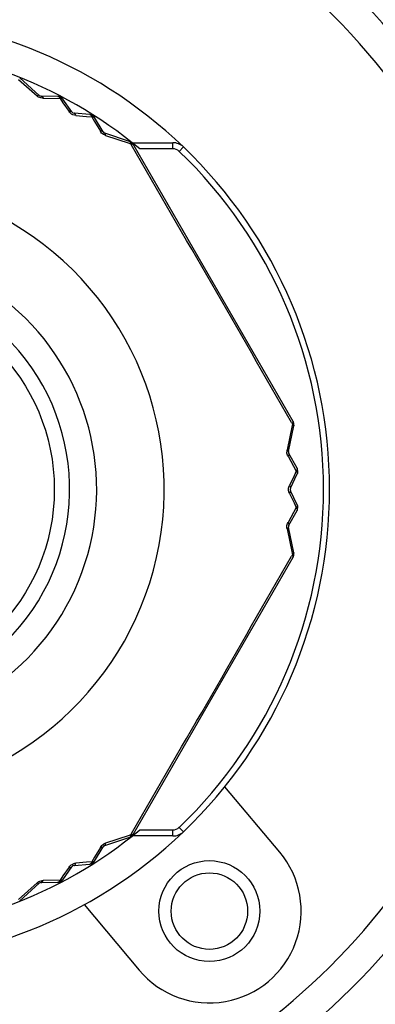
# Model space of a CAD drawing. Header units: millimetres. Extents: x 12 to 2508, y 25 to 1770.
# Tile 7 of 53: x 1595 to 1607, y 376 to 408. Entities that reach past the tile are written whole.
import ezdxf

# ---------------------------------------------------------------- set-up
doc = ezdxf.new("R2010")
doc.units = ezdxf.units.MM
for name, color, linetype in [('CABLE_PBL23', 7, 'Continuous'), ('COVER_J_ABL20', 7, 'Continuous'), ('COVER_J_PBL21', 7, 'Continuous'), ('new_view_6_VBL0', 7, 'Continuous'), ('PLATE_J_PBL22', 7, 'Continuous')]:
    doc.layers.add(name, color=color, linetype=linetype)

# ---------------------------------------------------------------- blocks, each defined once
blk = doc.blocks.new('COVER_J_PBL21', base_point=(2230.017, 669.096))
at = {"layer": 'COVER_J_PBL21', "color": 7}
for p, q in [((2243.886, 648.736), (2242.09, 650.876)), ((2237.494, 647.019), (2239.289, 644.879))]:
    blk.add_line(p, q, dxfattribs=at)
blk.add_circle((2241.588, 646.808), 1.65, dxfattribs=at)
for centre, radius, start, end in [((2230.017, 660.596), 23, 133.0296, 46.9704), ((2230.017, 660.596), 15.5, 46.2398, 133.7201), ((2230.017, 660.596), 15.5, 226.2343, 313.7201), ((2241.588, 646.808), 3, 220, 40)]:
    blk.add_arc(centre, radius, start, end, dxfattribs=at)
at = {"layer": 'COVER_J_PBL21', "color": 2}
blk.add_arc((2230.017, 660.596), 22, 133.0296, 46.9703, dxfattribs=at)
blk = doc.blocks.new('PLATE_J_PBL22', base_point=(2230.017, 669.096))
at = {"layer": 'PLATE_J_PBL22', "color": 7}
blk.add_circle((2241.588, 646.808), 1.25, dxfattribs=at)
blk = doc.blocks.new('CABLE_PBL23', base_point=(2230.017, 660.096))
at = {"layer": 'CABLE_PBL23', "color": 2}
for p, q in [((2235.345, 673.999), (2235.953, 673.459)), ((2236.152, 673.382), (2236.704, 673.374)), ((2236.704, 673.374), (2236.801, 673.233)), ((2236.801, 673.233), (2236.998, 672.949)), ((2237.225, 672.818), (2237.569, 672.79)), ((2237.569, 672.79), (2237.74, 672.776)), ((2237.74, 672.776), (2237.834, 672.618)), ((2237.834, 672.618), (2238.023, 672.302)), ((2238.189, 672.168), (2238.961, 671.911)), ((2238.961, 671.911), (2239.01, 671.895)), ((2239.01, 671.895), (2239.036, 671.849)), ((2239.04, 671.93), (2239.044, 671.935)), ((2240.393, 671.729), (2240.393, 671.929)), ((2240.393, 671.729), (2239.308, 671.729)), ((2240.739, 671.79), (2240.601, 671.646)), ((2244.272, 662.781), (2244.299, 662.734)), ((2244.288, 662.684), (2244.125, 661.887)), ((2244.299, 662.734), (2244.288, 662.684)), ((2244.158, 661.677), (2244.337, 661.355)), ((2244.337, 661.355), (2244.427, 661.195)), ((2244.427, 661.195), (2244.353, 661.039)), ((2244.353, 661.039), (2244.205, 660.727)), ((2244.205, 660.465), (2244.353, 660.153)), ((2244.427, 659.998), (2244.337, 659.838)), ((2244.353, 660.153), (2244.427, 659.998)), ((2244.337, 659.838), (2244.158, 659.516)), ((2244.125, 659.305), (2244.288, 658.508)), ((2244.299, 658.458), (2244.272, 658.412)), ((2244.288, 658.508), (2244.299, 658.458)), ((2238.961, 649.281), (2238.189, 649.024)), ((2239.01, 649.298), (2238.961, 649.281)), ((2239.036, 649.344), (2239.01, 649.298)), ((2239.04, 649.263), (2239.044, 649.258)), ((2239.308, 649.464), (2240.393, 649.464)), ((2240.393, 649.264), (2240.393, 649.464)), ((2240.739, 649.403), (2240.601, 649.547)), ((2238.023, 648.891), (2237.834, 648.574)), ((2237.569, 648.403), (2237.225, 648.375)), ((2237.74, 648.417), (2237.569, 648.403)), ((2237.834, 648.574), (2237.74, 648.417)), ((2236.998, 648.244), (2236.801, 647.96)), ((2235.953, 647.733), (2235.345, 647.193)), ((2236.704, 647.818), (2236.152, 647.81)), ((2236.801, 647.96), (2236.704, 647.818))]:
    blk.add_line(p, q, dxfattribs=at)
at = {"layer": 'CABLE_PBL23', "color": 7}
for p, q in [((2236.025, 673.475), (2235.386, 674.046)), ((2236.637, 673.444), (2236.09, 673.45)), ((2237.09, 672.933), (2236.8, 673.357)), ((2237.677, 672.851), (2237.165, 672.89)), ((2238.112, 672.282), (2237.834, 672.753)), ((2238.98, 671.97), (2238.167, 672.238)), ((2239.063, 671.929), (2240.393, 671.929)), ((2244.326, 662.813), (2239.091, 671.88)), ((2244.174, 661.833), (2244.349, 662.672)), ((2244.454, 661.287), (2244.185, 661.764)), ((2244.238, 660.64), (2244.46, 661.102)), ((2244.46, 660.09), (2244.238, 660.553)), ((2244.185, 659.429), (2244.454, 659.906)), ((2244.349, 658.521), (2244.174, 659.36)), ((2239.091, 649.313), (2244.326, 658.38)), ((2240.393, 649.264), (2239.063, 649.264)), ((2238.167, 648.955), (2238.981, 649.223)), ((2237.834, 648.439), (2238.112, 648.91)), ((2237.165, 648.302), (2237.677, 648.342)), ((2236.8, 647.836), (2237.09, 648.259)), ((2235.386, 647.147), (2236.025, 647.718)), ((2236.09, 647.743), (2236.637, 647.749))]:
    blk.add_line(p, q, dxfattribs=at)
blk.add_circle((2230.017, 660.596), 6.5, dxfattribs=at)
for centre, radius, start, end in [((2230.017, 660.596), 14.5, 50.1535, 89.921), ((2236.091, 673.55), 0.1, 228.2393, 269.4703), ((2236.635, 673.244), 0.2, 34.3915, 89.4223), ((2237.173, 672.99), 0.1, 214.3915, 265.6092), ((2237.662, 672.652), 0.2, 30.5787, 85.6081), ((2238.198, 672.333), 0.1, 210.478, 251.7604), ((2238.918, 671.78), 0.2, 30, 71.8018), ((2240.393, 671.429), 0.5, 46.2341, 90), ((2230.017, 660.596), 15.5, 313.7659, 46.2341), ((2244.153, 662.713), 0.2, 348.1967, 30), ((2244.272, 661.813), 0.1, 168.2393, 209.5236), ((2244.28, 661.189), 0.2, 334.3915, 29.4217), ((2244.328, 660.596), 0.1, 154.3916, 205.6093), ((2244.28, 660.004), 0.2, 330.5787, 25.6081), ((2244.272, 659.38), 0.1, 150.476, 191.7604), ((2244.153, 658.48), 0.2, 330, 11.7612), ((2230.017, 660.596), 14.5, 270.079, 309.8465), ((2238.918, 649.413), 0.2, 288.2393, 330), ((2240.393, 649.764), 0.5, 270, 313.7659), ((2238.198, 648.86), 0.1, 108.2393, 149.5217), ((2237.173, 648.203), 0.1, 94.3915, 145.6093), ((2237.662, 648.541), 0.2, 274.3915, 329.4217), ((2236.091, 647.643), 0.1, 90.5293, 131.7604), ((2236.635, 647.949), 0.2, 270.5781, 325.6081)]:
    blk.add_arc(centre, radius, start, end, dxfattribs=at)
at = {"layer": 'CABLE_PBL23', "color": 2}
for centre, radius, start, end in [((2236.157, 673.691), 0.309, 228.6177, 237.856), ((2236.161, 673.696), 0.315, 237.7972, 241.6066), ((1027.152, -33.878), 1402.396, 29.786088, 30.213912), ((2238.895, 671.803), 0.192, 37.2023, 41.3401), ((2240.393, 671.429), 0.3, 46.2341, 90), ((2230.017, 660.596), 15.3, 313.7659, 46.2341), ((2230.017, 660.596), 10.093, 120.3519, 59.6481), ((2230.017, 660.596), 7.885, 130.2986, 49.7013), ((2230.017, 660.596), 7, 136.7663, 43.2335), ((2244.105, 662.882), 0.243, 322.5662, 325.8269), ((2244.129, 662.866), 0.214, 325.8645, 327.3455), ((2244.428, 661.826), 0.309, 168.6175, 177.8561), ((2244.434, 661.826), 0.315, 177.7972, 181.6066), ((1027.155, 1355.069), 1402.392, 329.786088, 330.213913), ((2244.161, 658.511), 0.192, 337.2031, 341.341), ((2240.393, 649.764), 0.3, 270, 313.7659), ((2238.29, 648.726), 0.315, 117.7975, 121.6061), ((2238.288, 648.732), 0.309, 108.6165, 117.8566)]:
    blk.add_arc(centre, radius, start, end, dxfattribs=at)
for points, knots in [([(2236.025, 673.475), (2236.022, 673.478), (2235.996, 673.487), (2235.971, 673.471), (2235.953, 673.459)], [0, 0, 0, 0, 0.163107, 1, 1, 1, 1]), ([(2236.09, 673.45), (2236.096, 673.45), (2236.128, 673.44), (2236.143, 673.406), (2236.152, 673.382)], [0, 0, 0, 0, 0.18783, 1, 1, 1, 1]), ([(2236.693, 673.424), (2236.69, 673.424), (2236.683, 673.425), (2236.677, 673.425), (2236.674, 673.426)], [0, 0, 0, 0, 0.455226, 1, 1, 1, 1]), ([(2236.726, 673.415), (2236.727, 673.416), (2236.728, 673.417), (2236.729, 673.421), (2236.73, 673.42)], [0, 0, 0, 0, 0.755906, 1, 1, 1, 1]), ([(2236.74, 673.404), (2236.737, 673.406), (2236.733, 673.409), (2236.728, 673.413), (2236.726, 673.415)], [0, 0, 0, 0, 0.491234, 1, 1, 1, 1]), ([(2236.746, 673.379), (2236.749, 673.379), (2236.755, 673.379), (2236.761, 673.378), (2236.764, 673.378)], [0, 0, 0, 0, 0.514985, 1, 1, 1, 1]), ([(2236.764, 673.378), (2236.767, 673.377), (2236.772, 673.376), (2236.777, 673.374), (2236.779, 673.373)], [0, 0, 0, 0, 0.516445, 1, 1, 1, 1]), ([(2237.09, 672.933), (2237.087, 672.939), (2237.061, 672.96), (2237.023, 672.955), (2236.998, 672.949)], [0, 0, 0, 0, 0.190105, 1, 1, 1, 1]), ([(2237.225, 672.818), (2237.222, 672.828), (2237.212, 672.857), (2237.187, 672.889), (2237.165, 672.89)], [0, 0, 0, 0, 0.32557, 1, 1, 1, 1]), ([(2237.732, 672.826), (2237.729, 672.827), (2237.723, 672.828), (2237.717, 672.829), (2237.713, 672.83)], [0, 0, 0, 0, 0.455134, 1, 1, 1, 1]), ([(2237.764, 672.815), (2237.765, 672.817), (2237.765, 672.818), (2237.768, 672.821), (2237.767, 672.821)], [0, 0, 0, 0, 0.755903, 1, 1, 1, 1]), ([(2237.777, 672.803), (2237.775, 672.805), (2237.771, 672.809), (2237.766, 672.813), (2237.764, 672.815)], [0, 0, 0, 0, 0.491242, 1, 1, 1, 1]), ([(2237.782, 672.778), (2237.785, 672.778), (2237.791, 672.777), (2237.797, 672.776), (2237.8, 672.776)], [0, 0, 0, 0, 0.515424, 1, 1, 1, 1]), ([(2237.826, 672.763), (2237.827, 672.762), (2237.83, 672.759), (2237.833, 672.755), (2237.834, 672.753)], [0, 0, 0, 0, 0.509037, 1, 1, 1, 1]), ([(2238.112, 672.282), (2238.109, 672.287), (2238.085, 672.31), (2238.048, 672.307), (2238.023, 672.302)], [0, 0, 0, 0, 0.187831, 1, 1, 1, 1]), ([(2238.189, 672.168), (2238.189, 672.177), (2238.189, 672.201), (2238.182, 672.233), (2238.167, 672.238)], [0, 0, 0, 0, 0.354577, 1, 1, 1, 1]), ([(2239.016, 671.941), (2239.013, 671.942), (2239.008, 671.943), (2239.003, 671.944), (2239.001, 671.944)], [0, 0, 0, 0, 0.482099, 1, 1, 1, 1]), ([(2239.008, 671.915), (2239.009, 671.912), (2239.009, 671.905), (2239.01, 671.899), (2239.01, 671.895)], [0, 0, 0, 0, 0.48873, 1, 1, 1, 1]), ([(2239.047, 671.897), (2239.05, 671.897), (2239.055, 671.896), (2239.06, 671.896), (2239.063, 671.895)], [0, 0, 0, 0, 0.520503, 1, 1, 1, 1]), ([(2239.085, 671.886), (2239.087, 671.886), (2239.089, 671.884), (2239.09, 671.881), (2239.091, 671.88)], [0, 0, 0, 0, 0.515622, 1, 1, 1, 1]), ([(2244.325, 662.781), (2244.324, 662.778), (2244.322, 662.773), (2244.32, 662.768), (2244.319, 662.766)], [0, 0, 0, 0, 0.479458, 1, 1, 1, 1]), ([(2244.319, 662.766), (2244.317, 662.763), (2244.314, 662.758), (2244.311, 662.753), (2244.31, 662.75)], [0, 0, 0, 0, 0.482971, 1, 1, 1, 1]), ([(2244.328, 662.713), (2244.33, 662.711), (2244.334, 662.707), (2244.337, 662.704), (2244.339, 662.702)], [0, 0, 0, 0, 0.519773, 1, 1, 1, 1]), ([(2244.339, 662.756), (2244.339, 662.754), (2244.34, 662.75), (2244.341, 662.746), (2244.341, 662.744)], [0, 0, 0, 0, 0.501304, 1, 1, 1, 1]), ([(2244.339, 662.702), (2244.34, 662.7), (2244.342, 662.697), (2244.345, 662.693), (2244.345, 662.691)], [0, 0, 0, 0, 0.522577, 1, 1, 1, 1]), ([(2244.343, 662.729), (2244.343, 662.732), (2244.343, 662.736), (2244.342, 662.74), (2244.341, 662.742)], [0, 0, 0, 0, 0.503152, 1, 1, 1, 1]), ([(2244.344, 662.743), (2244.345, 662.744), (2244.347, 662.743), (2244.35, 662.745), (2244.351, 662.744)], [0, 0, 0, 0, 0.743698, 1, 1, 1, 1]), ([(2244.345, 662.691), (2244.346, 662.69), (2244.348, 662.686), (2244.349, 662.683), (2244.349, 662.681)], [0, 0, 0, 0, 0.521381, 1, 1, 1, 1]), ([(2244.349, 662.681), (2244.349, 662.68), (2244.349, 662.677), (2244.349, 662.673), (2244.349, 662.672)], [0, 0, 0, 0, 0.513143, 1, 1, 1, 1]), ([(2244.174, 661.833), (2244.176, 661.842), (2244.168, 661.857), (2244.157, 661.866), (2244.154, 661.869)], [0, 0, 0, 0, 0.668244, 1, 1, 1, 1]), ([(2244.185, 661.764), (2244.188, 661.758), (2244.195, 661.726), (2244.174, 661.696), (2244.158, 661.677)], [0, 0, 0, 0, 0.18783, 1, 1, 1, 1]), ([(2244.45, 661.23), (2244.448, 661.227), (2244.445, 661.221), (2244.442, 661.216), (2244.44, 661.213)], [0, 0, 0, 0, 0.487629, 1, 1, 1, 1]), ([(2244.456, 661.246), (2244.455, 661.244), (2244.453, 661.238), (2244.451, 661.233), (2244.45, 661.23)], [0, 0, 0, 0, 0.484581, 1, 1, 1, 1]), ([(2244.464, 661.229), (2244.463, 661.232), (2244.46, 661.238), (2244.458, 661.243), (2244.456, 661.246)], [0, 0, 0, 0, 0.455226, 1, 1, 1, 1]), ([(2244.466, 661.162), (2244.467, 661.165), (2244.468, 661.17), (2244.469, 661.176), (2244.47, 661.178)], [0, 0, 0, 0, 0.498316, 1, 1, 1, 1]), ([(2244.47, 661.178), (2244.47, 661.181), (2244.471, 661.187), (2244.472, 661.193), (2244.472, 661.196)], [0, 0, 0, 0, 0.491234, 1, 1, 1, 1]), ([(2244.472, 661.196), (2244.474, 661.196), (2244.476, 661.195), (2244.479, 661.196), (2244.479, 661.196)], [0, 0, 0, 0, 0.755905, 1, 1, 1, 1]), ([(2244.452, 661.161), (2244.454, 661.158), (2244.456, 661.153), (2244.459, 661.147), (2244.46, 661.144)], [0, 0, 0, 0, 0.514985, 1, 1, 1, 1]), ([(2244.46, 661.144), (2244.461, 661.148), (2244.463, 661.154), (2244.465, 661.16), (2244.466, 661.162)], [0, 0, 0, 0, 0.545054, 1, 1, 1, 1]), ([(2244.46, 661.144), (2244.461, 661.142), (2244.462, 661.137), (2244.463, 661.132), (2244.464, 661.129)], [0, 0, 0, 0, 0.516445, 1, 1, 1, 1]), ([(2244.238, 660.64), (2244.241, 660.645), (2244.247, 660.679), (2244.223, 660.708), (2244.205, 660.727)], [0, 0, 0, 0, 0.190106, 1, 1, 1, 1]), ([(2244.205, 660.465), (2244.212, 660.473), (2244.232, 660.496), (2244.247, 660.534), (2244.238, 660.553)], [0, 0, 0, 0, 0.325568, 1, 1, 1, 1]), ([(2244.452, 660.032), (2244.451, 660.029), (2244.447, 660.023), (2244.443, 660.018), (2244.441, 660.015)], [0, 0, 0, 0, 0.487947, 1, 1, 1, 1]), ([(2244.45, 659.963), (2244.451, 659.96), (2244.453, 659.955), (2244.455, 659.949), (2244.456, 659.946)], [0, 0, 0, 0, 0.515424, 1, 1, 1, 1]), ([(2244.46, 660.048), (2244.459, 660.046), (2244.456, 660.04), (2244.454, 660.035), (2244.452, 660.032)], [0, 0, 0, 0, 0.485015, 1, 1, 1, 1]), ([(2244.456, 659.946), (2244.458, 659.949), (2244.46, 659.955), (2244.463, 659.961), (2244.464, 659.964)], [0, 0, 0, 0, 0.544972, 1, 1, 1, 1]), ([(2244.466, 660.031), (2244.465, 660.033), (2244.463, 660.039), (2244.461, 660.045), (2244.46, 660.048)], [0, 0, 0, 0, 0.455134, 1, 1, 1, 1]), ([(2244.464, 659.964), (2244.465, 659.967), (2244.467, 659.972), (2244.468, 659.977), (2244.469, 659.98)], [0, 0, 0, 0, 0.498239, 1, 1, 1, 1]), ([(2244.469, 659.98), (2244.469, 659.983), (2244.471, 659.988), (2244.472, 659.994), (2244.472, 659.997)], [0, 0, 0, 0, 0.491242, 1, 1, 1, 1]), ([(2244.472, 659.997), (2244.474, 659.997), (2244.476, 659.998), (2244.479, 659.997), (2244.479, 659.997)], [0, 0, 0, 0, 0.755904, 1, 1, 1, 1]), ([(2244.125, 659.305), (2244.133, 659.31), (2244.153, 659.322), (2244.178, 659.344), (2244.174, 659.36)], [0, 0, 0, 0, 0.354578, 1, 1, 1, 1]), ([(2244.185, 659.429), (2244.188, 659.434), (2244.195, 659.466), (2244.174, 659.497), (2244.158, 659.516)], [0, 0, 0, 0, 0.187832, 1, 1, 1, 1]), ([(2244.315, 658.469), (2244.312, 658.467), (2244.307, 658.464), (2244.301, 658.46), (2244.299, 658.458)], [0, 0, 0, 0, 0.485944, 1, 1, 1, 1]), ([(2244.319, 658.427), (2244.32, 658.424), (2244.322, 658.42), (2244.324, 658.415), (2244.325, 658.412)], [0, 0, 0, 0, 0.520494, 1, 1, 1, 1]), ([(2244.329, 658.388), (2244.329, 658.387), (2244.328, 658.384), (2244.327, 658.381), (2244.326, 658.38)], [0, 0, 0, 0, 0.515586, 1, 1, 1, 1]), ([(2244.341, 658.478), (2244.341, 658.48), (2244.339, 658.484), (2244.337, 658.488), (2244.336, 658.49)], [0, 0, 0, 0, 0.483332, 1, 1, 1, 1]), ([(2244.344, 658.449), (2244.345, 658.449), (2244.347, 658.45), (2244.35, 658.448), (2244.351, 658.448)], [0, 0, 0, 0, 0.743674, 1, 1, 1, 1]), ([(2239.005, 649.261), (2239.005, 649.258), (2239.004, 649.253), (2239.002, 649.249), (2239.001, 649.247)], [0, 0, 0, 0, 0.519773, 1, 1, 1, 1]), ([(2239.029, 649.296), (2239.026, 649.296), (2239.019, 649.296), (2239.013, 649.297), (2239.01, 649.298)], [0, 0, 0, 0, 0.485818, 1, 1, 1, 1]), ([(2239.028, 649.256), (2239.029, 649.258), (2239.033, 649.26), (2239.036, 649.263), (2239.038, 649.264)], [0, 0, 0, 0, 0.503164, 1, 1, 1, 1]), ([(2239.047, 649.296), (2239.044, 649.296), (2239.038, 649.296), (2239.032, 649.296), (2239.029, 649.296)], [0, 0, 0, 0, 0.482967, 1, 1, 1, 1]), ([(2239.049, 649.274), (2239.047, 649.272), (2239.044, 649.269), (2239.041, 649.267), (2239.039, 649.265)], [0, 0, 0, 0, 0.501406, 1, 1, 1, 1]), ([(2239.063, 649.298), (2239.06, 649.297), (2239.055, 649.296), (2239.05, 649.296), (2239.047, 649.296)], [0, 0, 0, 0, 0.479446, 1, 1, 1, 1]), ([(2238.167, 648.955), (2238.171, 648.956), (2238.191, 648.973), (2238.19, 649.003), (2238.189, 649.024)], [0, 0, 0, 0, 0.163105, 1, 1, 1, 1]), ([(2238.989, 649.227), (2238.987, 649.226), (2238.985, 649.224), (2238.982, 649.223), (2238.981, 649.223)], [0, 0, 0, 0, 0.513143, 1, 1, 1, 1]), ([(2238.112, 648.91), (2238.109, 648.905), (2238.085, 648.883), (2238.048, 648.886), (2238.023, 648.891)], [0, 0, 0, 0, 0.187831, 1, 1, 1, 1]), ([(2237.165, 648.302), (2237.171, 648.303), (2237.203, 648.315), (2237.217, 648.35), (2237.225, 648.375)], [0, 0, 0, 0, 0.190106, 1, 1, 1, 1]), ([(2237.723, 648.378), (2237.722, 648.375), (2237.719, 648.37), (2237.715, 648.365), (2237.713, 648.363)], [0, 0, 0, 0, 0.514985, 1, 1, 1, 1]), ([(2237.713, 648.363), (2237.717, 648.363), (2237.723, 648.364), (2237.729, 648.366), (2237.732, 648.366)], [0, 0, 0, 0, 0.545054, 1, 1, 1, 1]), ([(2237.732, 648.366), (2237.735, 648.367), (2237.74, 648.368), (2237.745, 648.37), (2237.748, 648.371)], [0, 0, 0, 0, 0.498316, 1, 1, 1, 1]), ([(2237.748, 648.371), (2237.75, 648.372), (2237.756, 648.374), (2237.761, 648.376), (2237.764, 648.378)], [0, 0, 0, 0, 0.491234, 1, 1, 1, 1]), ([(2237.782, 648.415), (2237.779, 648.414), (2237.772, 648.414), (2237.766, 648.414), (2237.762, 648.414)], [0, 0, 0, 0, 0.487629, 1, 1, 1, 1]), ([(2237.764, 648.378), (2237.765, 648.376), (2237.765, 648.374), (2237.768, 648.372), (2237.767, 648.371)], [0, 0, 0, 0, 0.755904, 1, 1, 1, 1]), ([(2237.8, 648.417), (2237.797, 648.417), (2237.791, 648.415), (2237.785, 648.415), (2237.782, 648.415)], [0, 0, 0, 0, 0.484581, 1, 1, 1, 1]), ([(2237.788, 648.402), (2237.79, 648.404), (2237.794, 648.409), (2237.798, 648.414), (2237.8, 648.417)], [0, 0, 0, 0, 0.455226, 1, 1, 1, 1]), ([(2236.998, 648.244), (2237.008, 648.242), (2237.038, 648.236), (2237.078, 648.241), (2237.09, 648.259)], [0, 0, 0, 0, 0.325568, 1, 1, 1, 1]), ([(2235.953, 647.733), (2235.961, 647.729), (2235.981, 647.717), (2236.013, 647.707), (2236.025, 647.718)], [0, 0, 0, 0, 0.354574, 1, 1, 1, 1]), ([(2236.09, 647.743), (2236.096, 647.743), (2236.128, 647.753), (2236.143, 647.786), (2236.152, 647.81)], [0, 0, 0, 0, 0.18783, 1, 1, 1, 1]), ([(2236.685, 647.781), (2236.683, 647.778), (2236.679, 647.774), (2236.676, 647.769), (2236.674, 647.767)], [0, 0, 0, 0, 0.515424, 1, 1, 1, 1]), ([(2236.674, 647.767), (2236.677, 647.767), (2236.684, 647.768), (2236.69, 647.769), (2236.693, 647.769)], [0, 0, 0, 0, 0.544973, 1, 1, 1, 1]), ([(2236.693, 647.769), (2236.696, 647.77), (2236.701, 647.771), (2236.706, 647.772), (2236.709, 647.773)], [0, 0, 0, 0, 0.498239, 1, 1, 1, 1]), ([(2236.709, 647.773), (2236.712, 647.774), (2236.717, 647.775), (2236.723, 647.777), (2236.726, 647.778)], [0, 0, 0, 0, 0.491242, 1, 1, 1, 1]), ([(2236.746, 647.813), (2236.743, 647.813), (2236.736, 647.813), (2236.729, 647.814), (2236.726, 647.814)], [0, 0, 0, 0, 0.487947, 1, 1, 1, 1]), ([(2236.726, 647.778), (2236.727, 647.777), (2236.728, 647.776), (2236.729, 647.772), (2236.73, 647.772)], [0, 0, 0, 0, 0.755902, 1, 1, 1, 1]), ([(2236.764, 647.815), (2236.761, 647.814), (2236.755, 647.814), (2236.749, 647.813), (2236.746, 647.813)], [0, 0, 0, 0, 0.485015, 1, 1, 1, 1]), ([(2236.752, 647.8), (2236.754, 647.803), (2236.758, 647.807), (2236.762, 647.812), (2236.764, 647.815)], [0, 0, 0, 0, 0.455134, 1, 1, 1, 1])]:
    blk.add_open_spline(points, degree=3, knots=knots, dxfattribs=at)
for points in [[(2236.152, 673.382), (2236.103, 673.383), (2236.054, 673.396), (2236.011, 673.419)], [(2236.637, 673.444), (2236.651, 673.444), (2236.664, 673.435), (2236.674, 673.426)], [(2236.674, 673.426), (2236.682, 673.417), (2236.689, 673.406), (2236.695, 673.395)], [(2236.726, 673.415), (2236.715, 673.419), (2236.704, 673.422), (2236.693, 673.424)], [(2236.764, 673.378), (2236.757, 673.387), (2236.749, 673.396), (2236.74, 673.404)], [(2236.695, 673.395), (2236.698, 673.388), (2236.701, 673.381), (2236.704, 673.374)], [(2236.704, 673.374), (2236.717, 673.378), (2236.732, 673.38), (2236.746, 673.379)], [(2236.779, 673.373), (2236.787, 673.37), (2236.795, 673.364), (2236.8, 673.357)], [(2237.041, 672.898), (2237.025, 672.913), (2237.01, 672.93), (2236.998, 672.949)], [(2237.225, 672.818), (2237.158, 672.824), (2237.09, 672.853), (2237.041, 672.898)], [(2237.677, 672.851), (2237.691, 672.85), (2237.704, 672.84), (2237.713, 672.83)], [(2237.713, 672.83), (2237.721, 672.82), (2237.728, 672.809), (2237.733, 672.797)], [(2237.764, 672.815), (2237.754, 672.82), (2237.743, 672.824), (2237.732, 672.826)], [(2237.733, 672.797), (2237.736, 672.79), (2237.738, 672.783), (2237.74, 672.776)], [(2237.74, 672.776), (2237.754, 672.778), (2237.768, 672.779), (2237.782, 672.778)], [(2237.8, 672.776), (2237.793, 672.785), (2237.786, 672.795), (2237.777, 672.803)], [(2237.8, 672.776), (2237.809, 672.773), (2237.818, 672.769), (2237.826, 672.763)], [(2238.065, 672.246), (2238.049, 672.263), (2238.035, 672.282), (2238.023, 672.302)], [(2238.126, 672.198), (2238.104, 672.212), (2238.083, 672.228), (2238.065, 672.246)], [(2238.189, 672.168), (2238.167, 672.176), (2238.145, 672.186), (2238.126, 672.198)], [(2238.981, 671.97), (2238.991, 671.967), (2238.997, 671.956), (2239.001, 671.946)], [(2239.001, 671.946), (2239.005, 671.936), (2239.007, 671.925), (2239.008, 671.915)], [(2239.01, 671.895), (2239.022, 671.897), (2239.034, 671.898), (2239.047, 671.897)], [(2239.04, 671.93), (2239.032, 671.934), (2239.024, 671.939), (2239.016, 671.941)], [(2239.063, 671.896), (2239.059, 671.904), (2239.054, 671.912), (2239.049, 671.919)], [(2239.063, 671.895), (2239.071, 671.894), (2239.079, 671.891), (2239.085, 671.886)], [(2244.326, 662.813), (2244.332, 662.803), (2244.329, 662.791), (2244.325, 662.781)], [(2244.326, 662.781), (2244.331, 662.773), (2244.336, 662.765), (2244.339, 662.756)], [(2244.299, 662.734), (2244.309, 662.728), (2244.319, 662.721), (2244.328, 662.713)], [(2244.339, 662.702), (2244.341, 662.711), (2244.343, 662.72), (2244.343, 662.729)], [(2244.158, 661.677), (2244.134, 661.719), (2244.12, 661.769), (2244.119, 661.817)], [(2244.154, 661.869), (2244.145, 661.876), (2244.135, 661.882), (2244.125, 661.887)], [(2244.44, 661.213), (2244.436, 661.207), (2244.431, 661.201), (2244.427, 661.195)], [(2244.427, 661.195), (2244.436, 661.185), (2244.445, 661.173), (2244.452, 661.161)], [(2244.454, 661.287), (2244.46, 661.275), (2244.46, 661.26), (2244.456, 661.246)], [(2244.472, 661.196), (2244.471, 661.207), (2244.468, 661.218), (2244.464, 661.229)], [(2244.464, 661.129), (2244.465, 661.12), (2244.464, 661.111), (2244.46, 661.102)], [(2244.175, 660.596), (2244.175, 660.626), (2244.179, 660.655), (2244.188, 660.683)], [(2244.178, 660.554), (2244.176, 660.568), (2244.175, 660.582), (2244.175, 660.596)], [(2244.188, 660.51), (2244.184, 660.524), (2244.18, 660.539), (2244.178, 660.554)], [(2244.188, 660.683), (2244.192, 660.698), (2244.198, 660.713), (2244.205, 660.727)], [(2244.205, 660.465), (2244.198, 660.48), (2244.192, 660.495), (2244.188, 660.51)], [(2244.441, 660.015), (2244.437, 660.009), (2244.432, 660.003), (2244.427, 659.998)], [(2244.427, 659.998), (2244.435, 659.987), (2244.443, 659.975), (2244.45, 659.963)], [(2244.456, 659.946), (2244.46, 659.933), (2244.46, 659.917), (2244.454, 659.906)], [(2244.46, 660.09), (2244.466, 660.078), (2244.464, 660.062), (2244.46, 660.048)], [(2244.472, 659.997), (2244.471, 660.008), (2244.469, 660.02), (2244.466, 660.031)], [(2244.125, 659.305), (2244.12, 659.328), (2244.118, 659.351), (2244.119, 659.374)], [(2244.119, 659.374), (2244.119, 659.4), (2244.123, 659.426), (2244.131, 659.452)], [(2244.131, 659.452), (2244.137, 659.474), (2244.146, 659.496), (2244.158, 659.516)], [(2244.299, 658.458), (2244.306, 658.449), (2244.313, 658.438), (2244.319, 658.427)], [(2244.339, 658.491), (2244.332, 658.483), (2244.324, 658.476), (2244.315, 658.469)], [(2244.325, 658.412), (2244.328, 658.405), (2244.33, 658.396), (2244.329, 658.388)], [(2244.326, 658.412), (2244.331, 658.42), (2244.335, 658.428), (2244.339, 658.436)], [(2244.349, 658.521), (2244.351, 658.511), (2244.345, 658.499), (2244.339, 658.491)], [(2244.344, 658.449), (2244.344, 658.459), (2244.344, 658.469), (2244.341, 658.478)], [(2239.01, 649.298), (2239.009, 649.285), (2239.008, 649.273), (2239.005, 649.261)], [(2239.063, 649.297), (2239.059, 649.289), (2239.055, 649.281), (2239.049, 649.274)], [(2239.091, 649.313), (2239.086, 649.303), (2239.073, 649.3), (2239.063, 649.298)], [(2238.023, 648.891), (2238.048, 648.932), (2238.084, 648.969), (2238.125, 648.994)], [(2239.001, 649.247), (2238.998, 649.239), (2238.995, 649.232), (2238.989, 649.227)], [(2239.001, 649.247), (2239.01, 649.249), (2239.019, 649.252), (2239.028, 649.256)], [(2236.998, 648.244), (2237.012, 648.264), (2237.027, 648.282), (2237.045, 648.298)], [(2237.045, 648.298), (2237.078, 648.328), (2237.118, 648.35), (2237.159, 648.363)], [(2237.159, 648.363), (2237.18, 648.369), (2237.203, 648.373), (2237.225, 648.375)], [(2237.713, 648.363), (2237.704, 648.352), (2237.691, 648.343), (2237.677, 648.342)], [(2237.74, 648.417), (2237.736, 648.403), (2237.731, 648.39), (2237.723, 648.378)], [(2237.762, 648.414), (2237.755, 648.415), (2237.748, 648.416), (2237.74, 648.417)], [(2237.764, 648.378), (2237.773, 648.385), (2237.781, 648.393), (2237.788, 648.402)], [(2237.834, 648.439), (2237.827, 648.428), (2237.813, 648.42), (2237.8, 648.417)], [(2235.953, 647.733), (2235.97, 647.749), (2235.99, 647.763), (2236.011, 647.774)], [(2236.011, 647.774), (2236.033, 647.786), (2236.058, 647.795), (2236.083, 647.802)], [(2236.083, 647.802), (2236.105, 647.807), (2236.129, 647.81), (2236.152, 647.81)], [(2236.674, 647.767), (2236.664, 647.757), (2236.651, 647.749), (2236.637, 647.749)], [(2236.704, 647.818), (2236.699, 647.805), (2236.692, 647.792), (2236.685, 647.781)], [(2236.726, 647.814), (2236.718, 647.815), (2236.711, 647.817), (2236.704, 647.818)], [(2236.726, 647.778), (2236.735, 647.785), (2236.744, 647.792), (2236.752, 647.8)], [(2236.8, 647.836), (2236.792, 647.824), (2236.778, 647.817), (2236.764, 647.815)]]:
    blk.add_open_spline(points, degree=3, dxfattribs=at)
blk = doc.blocks.new('COVER_J_ABL20', base_point=(2230.017, 669.096))
at = {"layer": 'CABLE_PBL23'}
blk.add_blockref('CABLE_PBL23', (2230.017, 660.096), dxfattribs=at)
at = {"layer": 'COVER_J_PBL21'}
blk.add_blockref('COVER_J_PBL21', (2230.017, 669.096), dxfattribs=at)
at = {"layer": 'PLATE_J_PBL22'}
blk.add_blockref('PLATE_J_PBL22', (2230.017, 669.096), dxfattribs=at)
blk = doc.blocks.new('NEW_VIEW_6_VBL0', base_point=(2193.089, 1219.569))
at = {"layer": 'COVER_J_ABL20'}
blk.add_blockref('COVER_J_ABL20', (2230.017, 669.096), dxfattribs=at)

msp = doc.modelspace()

# ---------------------------------------------------------------- block references
at = {"layer": 'new_view_6_VBL0'}
msp.add_blockref('NEW_VIEW_6_VBL0', (1553.072, 952.003), dxfattribs=at)

doc.saveas('drawing.dxf')
